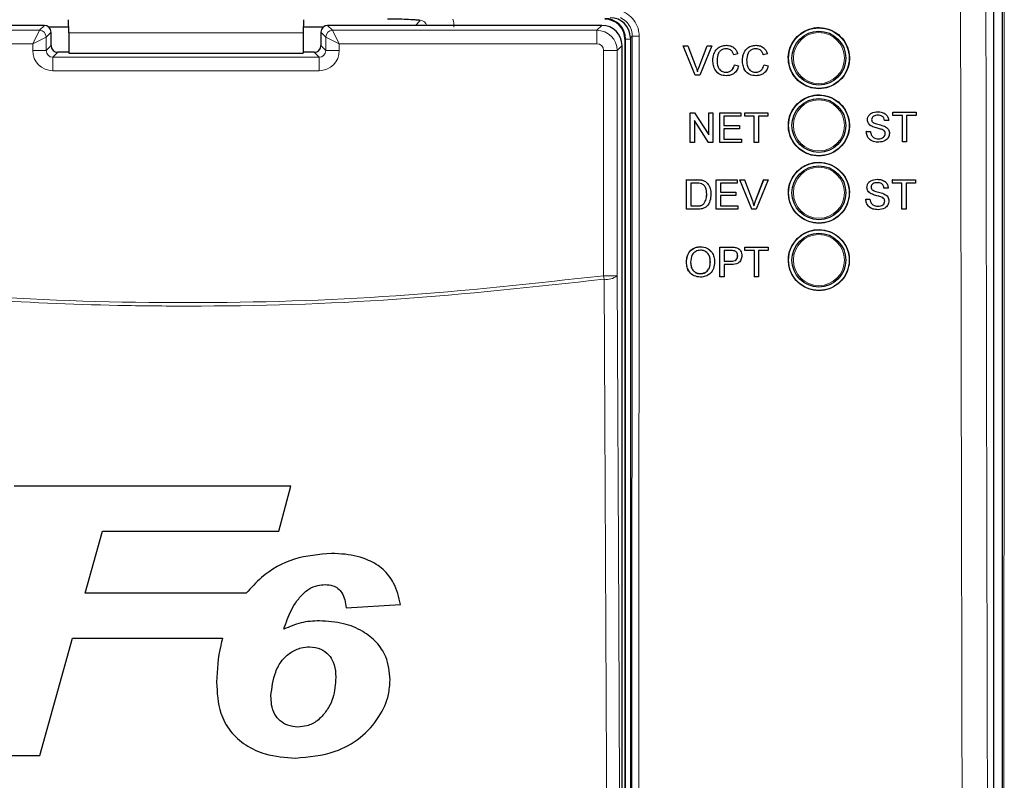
# Model space of a CAD drawing. Header units: millimetres. Extents: x 5 to 418, y 2 to 292.
# Tile 10 of 54: x 70 to 95, y 170 to 189. Entities that reach past the tile are written whole.
import ezdxf

# ---------------------------------------------------------------- set-up
doc = ezdxf.new("R2010")
doc.units = ezdxf.units.MM

msp = doc.modelspace()

# ---------------------------------------------------------------- linework, layer by layer
at = {"color": 7, "linetype": 'Continuous', "lineweight": 25}
for p, q in [((94.4925, 217.3808), (94.4925, 147.9449)), ((94.2913, 148.4571), (94.2913, 193.6697)), ((70.7854, 188.9355), (63.9971, 188.9355)), ((84.5854, 188.9355), (77.7972, 188.9355)), ((71.3867, 188.8905), (70.8992, 188.8905)), ((70.952, 188.4354), (70.952, 188.7688)), ((71.3873, 188.7486), (71.3873, 188.2456)), ((77.1953, 188.7486), (77.1953, 188.2456)), ((77.6833, 188.8905), (77.1958, 188.8905)), ((77.6305, 188.7688), (77.6305, 188.4354)), ((85.0854, 151.1139), (85.0854, 188.4355)), ((85.1579, 188.5914), (85.1579, 150.9581)), ((85.2913, 188.6248), (85.2913, 150.9592)), ((86.8956, 187.6992), (86.6002, 188.4325)), ((86.6009, 188.4325), (86.6002, 188.4325)), ((86.8963, 187.6992), (86.6009, 188.4325)), ((86.6009, 188.4325), (86.7129, 188.4325)), ((86.7129, 188.4325), (86.9122, 187.9069)), ((86.9921, 187.9069), (87.1919, 188.4325)), ((87.3039, 188.4325), (87.0083, 187.6992)), ((87.1919, 188.4325), (87.1913, 188.4325)), ((87.1919, 188.4325), (87.3039, 188.4325)), ((87.6703, 188.4419), (87.6698, 188.4419)), ((88.403, 188.4419), (88.4025, 188.4419)), ((71.3873, 188.2688), (71.1187, 188.2688)), ((71.3873, 188.2456), (77.1953, 188.2456)), ((77.4639, 188.2688), (77.1953, 188.2688)), ((86.9914, 187.9069), (87.1645, 188.3623)), ((87.8494, 188.2066), (87.8487, 188.2066)), ((87.9527, 188.2288), (87.8494, 188.2066)), ((88.582, 188.2066), (88.5813, 188.2066)), ((88.6854, 188.2288), (88.582, 188.2066)), ((87.3328, 188.0713), (87.3321, 188.0713)), ((87.8682, 187.958), (87.8675, 187.958)), ((87.8682, 187.958), (87.9715, 187.9339)), ((88.0654, 188.0713), (88.0647, 188.0713)), ((88.6008, 187.958), (88.6001, 187.958)), ((88.6008, 187.958), (88.7041, 187.9339)), ((86.8963, 187.6992), (86.8956, 187.6992)), ((87.0083, 187.6992), (86.8963, 187.6992)), ((87.6724, 187.6898), (87.6717, 187.6898)), ((88.405, 187.6898), (88.4043, 187.6898)), ((86.7725, 186.771), (86.772, 186.771)), ((86.7725, 186.0377), (86.7725, 186.771)), ((86.7725, 186.771), (86.8816, 186.771)), ((86.8816, 186.771), (87.2327, 186.2238)), ((87.2327, 186.771), (87.2323, 186.771)), ((87.2327, 186.2238), (87.2327, 186.771)), ((87.2327, 186.771), (87.336, 186.771)), ((87.336, 186.771), (87.336, 186.0377)), ((87.505, 186.771), (87.5048, 186.771)), ((87.505, 186.0377), (87.505, 186.771)), ((87.505, 186.771), (88.0216, 186.771)), ((88.0216, 186.771), (88.0216, 186.6864)), ((88.1249, 186.771), (88.1248, 186.771)), ((88.1249, 186.6864), (88.1249, 186.771)), ((88.1249, 186.771), (88.6978, 186.771)), ((88.6978, 186.771), (88.6978, 186.6864)), ((91.4149, 186.7958), (91.4147, 186.7958)), ((91.7899, 186.7018), (91.7894, 186.7018)), ((91.7899, 186.7864), (91.7895, 186.7864)), ((91.7899, 186.7018), (91.7899, 186.7864)), ((91.7899, 186.7864), (92.3629, 186.7864)), ((92.0248, 186.7018), (91.7899, 186.7018)), ((92.0248, 186.0531), (92.0248, 186.7018)), ((92.3629, 186.7018), (92.1281, 186.7018)), ((92.1281, 186.7018), (92.1281, 186.0531)), ((92.3629, 186.7864), (92.3629, 186.7018)), ((87.2268, 186.0377), (86.8758, 186.5849)), ((86.8758, 186.5849), (86.8758, 186.0377)), ((88.0216, 186.6864), (87.6083, 186.6864)), ((87.6083, 186.6864), (87.6083, 186.4608)), ((87.6083, 186.4608), (87.9934, 186.4608)), ((87.9934, 186.4608), (87.9934, 186.3761)), ((88.1249, 186.6864), (88.1246, 186.6864)), ((88.3597, 186.6864), (88.1249, 186.6864)), ((88.3597, 186.0377), (88.3597, 186.6864)), ((88.6978, 186.6864), (88.463, 186.6864)), ((88.463, 186.6864), (88.463, 186.0377)), ((91.1605, 186.595), (91.1602, 186.595)), ((91.5832, 186.5796), (91.5827, 186.5796)), ((91.6866, 186.5796), (91.5832, 186.5796)), ((92.0241, 186.0531), (92.0241, 186.6424)), ((87.9934, 186.3761), (87.6083, 186.3761)), ((87.6083, 186.3761), (87.6083, 186.1223)), ((91.1323, 186.3069), (91.1317, 186.3069)), ((91.1323, 186.3069), (91.2357, 186.3069)), ((91.2687, 186.4365), (91.2681, 186.4365)), ((91.524, 186.3553), (91.5233, 186.3553)), ((91.602, 186.2563), (91.6014, 186.2563)), ((86.7709, 186.0377), (86.7709, 186.0387)), ((86.7725, 186.0377), (86.7709, 186.0377)), ((86.8758, 186.0377), (86.7725, 186.0377)), ((87.2268, 186.0377), (87.2254, 186.0377)), ((87.336, 186.0377), (87.2268, 186.0377)), ((87.505, 186.0377), (87.5037, 186.0377)), ((88.0404, 186.0377), (87.505, 186.0377)), ((87.6083, 186.1223), (88.0404, 186.1223)), ((88.0404, 186.1223), (88.0404, 186.0377)), ((88.3597, 186.0377), (88.3586, 186.0377)), ((88.463, 186.0377), (88.3597, 186.0377)), ((91.4393, 186.0437), (91.4386, 186.0437)), ((92.0248, 186.0531), (92.0241, 186.0531)), ((92.1281, 186.0531), (92.0248, 186.0531)), ((86.6832, 184.3822), (86.6843, 185.1151)), ((86.6843, 185.1151), (86.6833, 185.1161)), ((86.6843, 185.1151), (86.9349, 185.1151)), ((86.7875, 185.0305), (86.7867, 184.4668)), ((86.9361, 185.0305), (86.7875, 185.0305)), ((87.0644, 185.1045), (87.0633, 185.1054)), ((87.1709, 185.052), (87.1698, 185.053)), ((87.1847, 185.0395), (87.1835, 185.0407)), ((87.416, 184.382), (87.4172, 185.1149)), ((87.4172, 185.1149), (87.4161, 185.116)), ((87.4172, 185.1149), (87.9339, 185.1148)), ((87.5204, 185.0303), (87.52, 184.8048)), ((87.9338, 185.0302), (87.5204, 185.0303)), ((87.9339, 185.1148), (87.9328, 185.1159)), ((87.9339, 185.1148), (87.9338, 185.0302)), ((88.0004, 185.1147), (87.9993, 185.1159)), ((88.2948, 184.3818), (88.0004, 185.1147)), ((88.0004, 185.1147), (88.1124, 185.1147)), ((88.1124, 185.1147), (88.1112, 185.1159)), ((88.1124, 185.1147), (88.311, 184.5894)), ((88.3898, 184.5905), (88.5904, 185.1157)), ((88.391, 184.5893), (88.5916, 185.1146)), ((88.7036, 185.1145), (88.4068, 184.3817)), ((88.5916, 185.1146), (88.5904, 185.1157)), ((88.5904, 185.1157), (88.7024, 185.1157)), ((88.5916, 185.1146), (88.7036, 185.1145)), ((88.7036, 185.1145), (88.7024, 185.1157)), ((91.401, 185.1248), (91.4008, 185.1248)), ((91.776, 185.0307), (91.7755, 185.0307)), ((91.776, 185.1154), (91.7756, 185.1154)), ((91.776, 185.0307), (91.776, 185.1154)), ((91.776, 185.1154), (92.349, 185.1154)), ((92.0109, 185.0307), (91.776, 185.0307)), ((92.0109, 184.382), (92.0109, 185.0307)), ((92.349, 185.0307), (92.1142, 185.0307)), ((92.1142, 185.0307), (92.1142, 184.382)), ((92.349, 185.1154), (92.349, 185.0307)), ((87.1817, 184.7541), (87.1807, 184.7551)), ((87.52, 184.8048), (87.9053, 184.8047)), ((87.9053, 184.8047), (87.9041, 184.8058)), ((87.9053, 184.8047), (87.9051, 184.7201)), ((91.1466, 184.924), (91.1463, 184.924)), ((91.2548, 184.7654), (91.2542, 184.7654)), ((91.5693, 184.9085), (91.5688, 184.9085)), ((91.6727, 184.9085), (91.5693, 184.9085)), ((92.0102, 184.382), (92.0102, 184.9723)), ((87.1109, 184.5185), (87.1099, 184.5195)), ((87.5199, 184.7203), (87.5195, 184.4666)), ((87.9051, 184.7201), (87.5199, 184.7203)), ((88.391, 184.5893), (88.3898, 184.5905)), ((91.1184, 184.6359), (91.1178, 184.6359)), ((91.1184, 184.6359), (91.2218, 184.6359)), ((91.51, 184.6842), (91.5094, 184.6842)), ((91.5881, 184.5852), (91.5875, 184.5852)), ((86.6832, 184.3822), (86.6822, 184.3831)), ((86.9457, 184.3822), (86.6832, 184.3822)), ((86.7867, 184.4668), (86.9377, 184.4667)), ((87.416, 184.382), (87.415, 184.383)), ((87.9516, 184.3819), (87.416, 184.382)), ((87.5195, 184.4666), (87.9517, 184.4664)), ((87.9517, 184.4664), (87.9506, 184.4675)), ((87.9517, 184.4664), (87.9516, 184.3819)), ((88.2948, 184.3818), (88.2936, 184.3829)), ((88.4068, 184.3817), (88.2948, 184.3818)), ((91.4254, 184.3726), (91.4247, 184.3726)), ((92.0109, 184.382), (92.0102, 184.382)), ((92.1142, 184.382), (92.0109, 184.382)), ((87.0286, 183.4547), (87.0272, 183.456)), ((87.5052, 183.0996), (87.5057, 183.4466)), ((87.5072, 183.4453), (87.5057, 183.4466)), ((87.5057, 183.4466), (87.7749, 183.4466)), ((87.506, 182.7125), (87.5072, 183.4453)), ((87.5072, 183.4453), (87.7764, 183.4453)), ((87.6104, 183.3608), (87.6099, 183.0977)), ((87.7853, 183.3608), (87.6104, 183.3608)), ((87.8849, 183.4384), (87.8835, 183.4397)), ((87.9874, 183.393), (87.9857, 183.3944)), ((88.1256, 183.3736), (88.1257, 183.4466)), ((88.127, 183.3608), (88.1256, 183.3621)), ((88.1271, 183.4453), (88.1257, 183.4466)), ((88.1257, 183.4466), (88.6987, 183.4466)), ((88.127, 183.3608), (88.1271, 183.4453)), ((88.3618, 183.3608), (88.127, 183.3608)), ((88.1271, 183.4453), (88.7001, 183.4453)), ((88.3607, 182.7125), (88.3618, 183.3608)), ((88.4651, 183.3608), (88.4641, 182.7125)), ((88.7, 183.3608), (88.4651, 183.3608)), ((88.7001, 183.4453), (88.6987, 183.4466)), ((88.7001, 183.4453), (88.7, 183.3608)), ((86.68, 183.0693), (86.6785, 183.0705)), ((87.2718, 183.0785), (87.2703, 183.0798)), ((87.6099, 183.0977), (87.7866, 183.0977)), ((87.9483, 183.2318), (87.9469, 183.233)), ((87.6098, 183.0132), (87.6093, 182.7125)), ((87.7893, 183.0132), (87.6098, 183.0132)), ((87.0266, 182.7877), (87.0252, 182.789)), ((87.506, 182.7125), (87.5046, 182.7138)), ((87.6093, 182.7125), (87.506, 182.7125)), ((88.3607, 182.7125), (88.3594, 182.7137)), ((88.4641, 182.7125), (88.3607, 182.7125)), ((76.8863, 177.5269), (70.0394, 177.5269)), ((76.5925, 176.4158), (76.8863, 177.5269)), ((71.7955, 174.8774), (72.2282, 176.4158)), ((72.2282, 176.4158), (76.5925, 176.4158)), ((75.783, 174.8774), (71.7955, 174.8774)), ((78.2537, 174.5141), (79.5999, 174.5953)), ((70.6697, 170.8603), (71.4844, 173.7663)), ((71.4844, 173.7663), (75.1988, 173.7663)), ((68.1684, 170.8603), (70.6697, 170.8603))]:
    msp.add_line(p, q, dxfattribs=at)
at = {"color": 7, "linetype": 'Continuous', "lineweight": 18}
for p, q in [((70.6632, 188.8133), (70.7854, 188.9355)), ((77.7972, 188.9355), (77.9194, 188.8133)), ((79.9689, 188.9355), (80.0917, 189.0583)), ((84.4632, 188.8133), (84.5854, 188.9355)), ((64.1193, 188.8133), (70.6632, 188.8133)), ((70.4966, 188.48), (70.6632, 188.8133)), ((70.952, 188.7688), (70.8298, 188.6466)), ((77.1953, 188.7486), (71.3873, 188.7486)), ((77.7527, 188.6466), (77.6305, 188.7688)), ((77.9194, 188.8133), (84.4632, 188.8133)), ((77.9194, 188.8133), (78.086, 188.48)), ((84.4632, 188.8133), (84.4632, 188.48)), ((85.3381, 188.6716), (85.2913, 188.6248)), ((70.4966, 188.48), (64.1193, 188.48)), ((70.4966, 188.48), (70.8298, 188.6466)), ((70.4966, 188.3133), (70.4966, 188.48)), ((70.8298, 188.6466), (70.8298, 188.3133)), ((70.8298, 188.3133), (70.952, 188.4354)), ((77.6305, 188.4354), (77.7527, 188.3133)), ((77.7527, 188.3133), (77.7527, 188.6466)), ((77.7527, 188.6466), (78.086, 188.48)), ((78.086, 188.48), (78.086, 188.3133)), ((84.4632, 188.48), (78.086, 188.48)), ((85.0854, 188.4355), (84.9632, 188.3134)), ((85.1725, 188.5914), (85.1579, 188.5914)), ((85.1725, 150.9581), (85.1725, 188.5914)), ((85.1725, 188.5914), (85.2913, 188.5914)), ((70.4966, 188.3133), (70.8298, 188.3133)), ((71.1187, 188.2688), (70.9965, 188.1466)), ((77.5861, 188.1466), (77.4639, 188.2688)), ((78.086, 188.3133), (77.7527, 188.3133)), ((84.6299, 182.7383), (84.6299, 188.3134)), ((84.9632, 188.3134), (84.6299, 188.3134)), ((84.9632, 188.3134), (84.9632, 182.7383)), ((70.9965, 187.8133), (70.9965, 188.1466)), ((70.9965, 188.1466), (77.5861, 188.1466)), ((77.5861, 187.8133), (77.5861, 188.1466)), ((77.5861, 187.8133), (70.9965, 187.8133)), ((86.9921, 187.9069), (86.9914, 187.9069)), ((86.9349, 185.1151), (86.9339, 185.116)), ((86.9377, 184.4667), (86.9368, 184.4677)), ((87.7764, 183.4453), (87.7749, 183.4466)), ((87.7866, 183.0977), (87.7852, 183.099)), ((84.641, 182.6521), (84.6299, 182.7383)), ((84.9632, 182.7383), (84.6299, 182.7383))]:
    msp.add_line(p, q, dxfattribs=at)
at = {"color": 7, "linetype": 'Continuous', "lineweight": 18, "flags": 128}
for points in [[(84.7209, 165.6403), (84.7179, 166.2842), (84.7058, 168.8597), (84.6574, 179.162), (84.641, 182.6521)], [(84.9632, 182.7383), (85.0029, 174.2544), (85.0428, 165.7265)]]:
    msp.add_lwpolyline(points, dxfattribs=at)
at = {"color": 7, "linetype": 'Continuous', "lineweight": 25}
for centre, radius in [((89.9579, 188.1247), 0.75), ((89.9579, 188.1247), 0.6667), ((89.9579, 186.4581), 0.75), ((89.9579, 186.4581), 0.6667), ((89.9579, 184.7914), 0.75), ((89.9579, 184.7914), 0.6667), ((89.9579, 183.1247), 0.75), ((89.9579, 183.1247), 0.6667)]:
    msp.add_circle(centre, radius, dxfattribs=at)
at = {"color": 7, "linetype": 'Continuous', "lineweight": 18}
for centre in [(89.9579, 188.1247), (89.9579, 186.4581), (89.9579, 184.7914), (89.9579, 183.1247)]:
    msp.add_circle(centre, 0.6316, dxfattribs=at)
at = {"color": 7, "linetype": 'Continuous', "lineweight": 25}
for centre, radius, start, end in [((70.7853, 188.7688), 0.1667, 0.02044, 89.97956), ((77.7972, 188.7688), 0.1667, 90.02044, 179.97956), ((84.6579, 188.5914), 0.5146, 0, 90), ((84.6579, 188.5914), 0.5, 0, 90)]:
    msp.add_arc(centre, radius, start, end, dxfattribs=at)
at = {"color": 7, "linetype": 'Continuous', "lineweight": 18}
for centre, radius, start, end in [((70.6631, 188.6466), 0.1667, 0.02044, 89.97956), ((77.9194, 188.6466), 0.1667, 90.02044, 179.97956), ((85.4681, 190.2662), 1.5999, 265.33873, 271.51453), ((84.7102, 183.0384), 0.3925, 259.84532, 310.1364)]:
    msp.add_arc(centre, radius, start, end, dxfattribs=at)
at = {"color": 7, "linetype": 'Continuous', "lineweight": 25}
for centre, major_axis, ratio, start_param, end_param in [((71.3815, 188.7486), (0, 0.3333), 0.0174551, 4.712389, 6.103873), ((77.2011, 188.7486), (0, 0.3333), 0.0174551, 0.1793123, 1.5707963), ((84.5854, 188.4355), (0.3536, -0.3536), 0.9998985, 0.7855505, 2.3560422), ((84.7912, 188.6246), (0.3537, 0.3537), 0.9996955, 5.4979394, 7.0684312), ((71.1188, 188.4356), (0.118, 0.118), 0.9984793, 2.3563468, 3.9268385), ((77.4637, 188.4356), (0.118, -0.118), 0.9984793, 5.4979394, 7.0684312)]:
    msp.add_ellipse(centre, major_axis=major_axis, ratio=ratio, start_param=start_param, end_param=end_param, dxfattribs=at)
at = {"color": 7, "linetype": 'Continuous', "lineweight": 18}
for centre, major_axis, ratio, start_param, end_param in [((80.0894, 188.8896), (0.1208, 0.1208), 0.9759379, 5.7611944, 7.0672139), ((80.0894, 188.8896), (-0.5909, -0.5909), 0.9972647, 2.357564, 2.5991163), ((84.4632, 188.3133), (-0.3536, 0.3536), 0.9998985, 3.9271431, 5.4976349), ((84.4632, 188.3133), (0.1179, 0.1179), 0.9996955, 5.4979394, 7.0684312), ((70.9966, 188.3134), (-0.3537, -0.3537), 0.9996955, 5.4979394, 7.0684312), ((70.9966, 188.3134), (0.118, 0.118), 0.9984793, 2.3563468, 3.9268385), ((77.5859, 188.3134), (0.3537, -0.3537), 0.9996955, 5.4979394, 7.0684312), ((77.5859, 188.3134), (0.118, -0.118), 0.9984793, 5.4979394, 7.0684312)]:
    msp.add_ellipse(centre, major_axis=major_axis, ratio=ratio, start_param=start_param, end_param=end_param, dxfattribs=at)
for points, knots in [([(93.5675, 148.5095), (93.5659, 148.953), (93.5581, 151.1702), (93.527, 160.4851), (93.4907, 173.7894), (93.4718, 185.3268), (93.4645, 189.7562)], [0, 0, 0, 0, 0.0322876, 0.1614382, 0.6780666, 1, 1, 1, 1]), ([(94.0915, 189.7744), (94.1032, 182.9008), (94.1266, 169.151), (94.1717, 155.4207), (94.1942, 148.5542)], [0, 0, 0, 0, 0.4998997, 1, 1, 1, 1]), ([(94.5131, 147.9243), (94.5207, 154.7468), (94.5322, 165.0791), (94.5424, 178.9377), (94.5459, 185.9689), (94.5477, 189.4847)], [0, 0, 0, 0, 0.4928622, 0.7464149, 1, 1, 1, 1]), ([(85.1195, 189.2745), (85.1848, 189.2368), (85.3153, 189.1612), (85.4488, 188.9739), (85.5051, 188.8004), (85.5092, 188.6962), (85.5104, 188.6669)], [0, 0, 0, 0, 0.2946916, 0.5893405, 0.8841722, 1, 1, 1, 1]), ([(85.3381, 188.6716), (85.3372, 188.6936), (85.3341, 188.7718), (85.292, 188.9019), (85.192, 189.0424), (85.0941, 189.0991), (85.0452, 189.1274)], [0, 0, 0, 0, 0.11584913, 0.41074499, 0.70540532, 1, 1, 1, 1]), ([(85.3073, 150.879), (85.3139, 157.1727), (85.3272, 169.7622), (85.3344, 182.3678), (85.3381, 188.6716)], [0, 0, 0, 0, 0.4999168, 1, 1, 1, 1]), ([(85.5104, 188.6669), (85.5103, 188.5558), (85.51, 188.0005), (85.5089, 185.6681), (85.5035, 176.3394), (85.4942, 164.2918), (85.483, 154.0311), (85.4796, 150.8682)], [0, 0, 0, 0, 0.0088087, 0.0440433, 0.1849823, 0.7487663, 1, 1, 1, 1]), ([(84.641, 182.6521), (82.9307, 182.4636), (79.5101, 182.0866), (75.4868, 181.9701), (72.0253, 182.0034), (69.124, 182.129), (66.2354, 182.3719), (64.512, 182.5824), (63.9416, 182.6521)], [0, 0, 0, 0, 0.2486467, 0.497289, 0.5811431, 0.7490357, 0.9169292, 1, 1, 1, 1]), ([(63.9527, 182.7383), (65.6761, 182.5481), (69.1301, 182.1669), (74.3213, 182.0248), (79.5008, 182.1716), (82.9179, 182.5492), (84.6299, 182.7383)], [0, 0, 0, 0, 0.2508222, 0.5026819, 0.7508343, 1, 1, 1, 1])]:
    msp.add_open_spline(points, degree=3, knots=knots, dxfattribs=at)
at = {"color": 7, "linetype": 'Continuous', "lineweight": 25}
for points, knots in [([(80.0917, 189.0583), (80.0913, 189.0583), (80.083, 189.0592), (80.0426, 189.0633), (79.9468, 189.0723), (79.7712, 189.0827), (79.5286, 189.0901), (79.3631, 189.0909), (79.2803, 189.0914)], [0, 0, 0, 0, 0.0027454, 0.0508083, 0.2457499, 0.5449065, 0.7722037, 1, 1, 1, 1]), ([(89.4232, 188.661), (89.3689, 188.5951), (89.2603, 188.4634), (89.1919, 188.2115), (89.2052, 187.9543), (89.3043, 187.715), (89.4768, 187.522), (89.7037, 187.3968), (89.9594, 187.3539), (90.2149, 187.3982), (90.4411, 187.5246), (90.6125, 187.7185), (90.7101, 187.9581), (90.723, 188.2163), (90.6498, 188.4643), (90.4986, 188.6744), (90.2862, 188.8226), (90.0362, 188.8924), (89.7783, 188.8745), (89.5671, 188.7875), (89.4632, 188.6962), (89.4232, 188.661)], [0, 0, 0, 0, 0.0535723, 0.1071443, 0.1607313, 0.2143785, 0.2681024, 0.321888, 0.375695, 0.4294732, 0.4831833, 0.5368141, 0.5903891, 0.6439578, 0.6975746, 0.7512731, 0.8050495, 0.8588638, 0.9126587, 0.9663868, 1, 1, 1, 1]), ([(87.3321, 188.0713), (87.336, 188.1242), (87.3439, 188.2297), (87.4255, 188.3594), (87.5454, 188.4304), (87.6282, 188.4381), (87.6696, 188.4419)], [0, 0, 0, 0, 0.2804925, 0.5595697, 0.7796153, 1, 1, 1, 1]), ([(87.3328, 188.0713), (87.3367, 188.1242), (87.3446, 188.2297), (87.4262, 188.3594), (87.5461, 188.4304), (87.6289, 188.4381), (87.6703, 188.4419)], [0, 0, 0, 0, 0.28049248, 0.55956971, 0.77961533, 1, 1, 1, 1]), ([(87.6703, 188.4419), (87.7062, 188.4393), (87.7779, 188.434), (87.8659, 188.3809), (87.9247, 188.3086), (87.9434, 188.2554), (87.9527, 188.2288)], [0, 0, 0, 0, 0.2800806, 0.5594487, 0.7795488, 1, 1, 1, 1]), ([(88.0647, 188.0713), (88.0687, 188.1242), (88.0765, 188.2297), (88.1582, 188.3594), (88.278, 188.4304), (88.3608, 188.4381), (88.4023, 188.4419)], [0, 0, 0, 0, 0.2804925, 0.5595697, 0.7796153, 1, 1, 1, 1]), ([(88.0654, 188.0713), (88.0694, 188.1242), (88.0773, 188.2297), (88.1589, 188.3594), (88.2788, 188.4304), (88.3616, 188.4381), (88.403, 188.4419)], [0, 0, 0, 0, 0.2804925, 0.5595697, 0.7796153, 1, 1, 1, 1]), ([(88.403, 188.4419), (88.4389, 188.4393), (88.5106, 188.434), (88.5985, 188.3809), (88.6574, 188.3086), (88.676, 188.2554), (88.6854, 188.2288)], [0, 0, 0, 0, 0.2800806, 0.5594487, 0.7795488, 1, 1, 1, 1]), ([(87.6654, 188.3573), (87.6395, 188.3555), (87.5877, 188.352), (87.5186, 188.3126), (87.4475, 188.2224), (87.4408, 188.1339), (87.4361, 188.0717)], [0, 0, 0, 0, 0.1872234, 0.3739058, 0.5607363, 1, 1, 1, 1]), ([(87.8487, 188.2066), (87.8406, 188.2294), (87.8245, 188.2749), (87.779, 188.3271), (87.7216, 188.3539), (87.6836, 188.3562), (87.6646, 188.3573)], [0, 0, 0, 0, 0.2805533, 0.5597389, 0.7796538, 1, 1, 1, 1]), ([(87.8494, 188.2066), (87.8413, 188.2294), (87.8252, 188.2749), (87.7797, 188.3271), (87.7223, 188.3539), (87.6843, 188.3562), (87.6654, 188.3573)], [0, 0, 0, 0, 0.2805533, 0.5597389, 0.7796538, 1, 1, 1, 1]), ([(88.398, 188.3573), (88.3721, 188.3555), (88.3204, 188.352), (88.2512, 188.3126), (88.1801, 188.2224), (88.1734, 188.1339), (88.1688, 188.0717)], [0, 0, 0, 0, 0.1872234, 0.3739058, 0.5607363, 1, 1, 1, 1]), ([(88.5813, 188.2066), (88.5732, 188.2294), (88.5571, 188.2749), (88.5117, 188.3271), (88.4542, 188.3539), (88.4163, 188.3562), (88.3973, 188.3573)], [0, 0, 0, 0, 0.2805533, 0.5597389, 0.7796538, 1, 1, 1, 1]), ([(88.582, 188.2066), (88.574, 188.2294), (88.5578, 188.2749), (88.5124, 188.3271), (88.4549, 188.3539), (88.417, 188.3562), (88.398, 188.3573)], [0, 0, 0, 0, 0.2805533, 0.5597389, 0.7796538, 1, 1, 1, 1]), ([(87.6717, 187.6898), (87.6168, 187.6938), (87.5073, 187.7018), (87.3916, 187.8133), (87.3411, 187.9439), (87.3351, 188.0288), (87.3321, 188.0713)], [0, 0, 0, 0, 0.2799551, 0.5580876, 0.7789116, 1, 1, 1, 1]), ([(87.6724, 187.6898), (87.6175, 187.6938), (87.508, 187.7018), (87.3923, 187.8133), (87.3418, 187.9439), (87.3358, 188.0288), (87.3328, 188.0713)], [0, 0, 0, 0, 0.2799551, 0.5580876, 0.7789116, 1, 1, 1, 1]), ([(87.4361, 188.0717), (87.4382, 188.0323), (87.4422, 187.9538), (87.4849, 187.8484), (87.5699, 187.7852), (87.6318, 187.778), (87.6627, 187.7744)], [0, 0, 0, 0, 0.281245, 0.5607156, 0.780138, 1, 1, 1, 1]), ([(87.662, 187.7744), (87.6901, 187.7771), (87.7464, 187.7826), (87.8321, 187.8448), (87.854, 187.9151), (87.8675, 187.958)], [0, 0, 0, 0, 0.2807112, 0.5609046, 1, 1, 1, 1]), ([(87.6627, 187.7744), (87.6909, 187.7771), (87.7471, 187.7826), (87.8328, 187.8448), (87.8548, 187.9151), (87.8682, 187.958)], [0, 0, 0, 0, 0.28071123, 0.56090458, 1, 1, 1, 1]), ([(87.9715, 187.9339), (87.9594, 187.8964), (87.9351, 187.8214), (87.8578, 187.7395), (87.765, 187.6958), (87.7033, 187.6918), (87.6724, 187.6898)], [0, 0, 0, 0, 0.2802563, 0.5595462, 0.7795894, 1, 1, 1, 1]), ([(88.4043, 187.6898), (88.3494, 187.6938), (88.24, 187.7018), (88.1243, 187.8133), (88.0737, 187.9439), (88.0677, 188.0288), (88.0647, 188.0713)], [0, 0, 0, 0, 0.27995506, 0.55808759, 0.77891157, 1, 1, 1, 1]), ([(88.405, 187.6898), (88.3501, 187.6938), (88.2407, 187.7018), (88.125, 187.8133), (88.0744, 187.9439), (88.0684, 188.0288), (88.0654, 188.0713)], [0, 0, 0, 0, 0.2799551, 0.5580876, 0.7789116, 1, 1, 1, 1]), ([(88.1688, 188.0717), (88.1708, 188.0323), (88.1749, 187.9538), (88.2176, 187.8484), (88.3026, 187.7852), (88.3644, 187.778), (88.3954, 187.7744)], [0, 0, 0, 0, 0.28124501, 0.56071564, 0.78013802, 1, 1, 1, 1]), ([(88.3946, 187.7744), (88.4228, 187.7771), (88.4791, 187.7826), (88.5647, 187.8448), (88.5867, 187.9151), (88.6001, 187.958)], [0, 0, 0, 0, 0.28071123, 0.56090458, 1, 1, 1, 1]), ([(88.3954, 187.7744), (88.4235, 187.7771), (88.4798, 187.7826), (88.5655, 187.8448), (88.5874, 187.9151), (88.6008, 187.958)], [0, 0, 0, 0, 0.2807112, 0.5609046, 1, 1, 1, 1]), ([(88.7041, 187.9339), (88.692, 187.8964), (88.6678, 187.8214), (88.5904, 187.7395), (88.4976, 187.6958), (88.4359, 187.6918), (88.405, 187.6898)], [0, 0, 0, 0, 0.28025625, 0.5595462, 0.77958943, 1, 1, 1, 1]), ([(86.9122, 187.9069), (86.9204, 187.885), (86.935, 187.846), (86.9471, 187.8061), (86.9524, 187.7885)], [0, 0, 0, 0, 0.5599982, 1, 1, 1, 1]), ([(86.9517, 187.7885), (86.9584, 187.8108), (86.9705, 187.8507), (86.985, 187.8897), (86.9914, 187.9069)], [0, 0, 0, 0, 0.5599723, 1, 1, 1, 1]), ([(86.9524, 187.7885), (86.9591, 187.8108), (86.9712, 187.8507), (86.9857, 187.8897), (86.9921, 187.9069)], [0, 0, 0, 0, 0.5599723, 1, 1, 1, 1]), ([(89.4233, 186.9933), (89.3692, 186.9274), (89.2608, 186.7957), (89.1927, 186.5441), (89.2062, 186.2872), (89.3054, 186.0482), (89.4779, 185.8556), (89.7046, 185.7308), (89.9601, 185.6882), (90.2152, 185.7326), (90.4411, 185.8591), (90.6122, 186.0529), (90.7094, 186.2923), (90.722, 186.5502), (90.6487, 186.7979), (90.4975, 187.0076), (90.2852, 187.1555), (90.0355, 187.2249), (89.7778, 187.2069), (89.5669, 187.1197), (89.4632, 187.0284), (89.4233, 186.9933)], [0, 0, 0, 0, 0.05356912, 0.10713778, 0.16072478, 0.21437646, 0.26810738, 0.32189954, 0.37570971, 0.42948642, 0.48319093, 0.5368144, 0.59038353, 0.64395056, 0.69757055, 0.75127575, 0.80505943, 0.85887833, 0.91267304, 0.96639642, 1, 1, 1, 1]), ([(91.1598, 186.595), (91.1623, 186.6176), (91.1672, 186.6628), (91.2037, 186.7221), (91.2831, 186.7832), (91.3602, 186.7906), (91.4142, 186.7958)], [0, 0, 0, 0, 0.1870287, 0.3741238, 0.5611402, 1, 1, 1, 1]), ([(91.1605, 186.595), (91.163, 186.6176), (91.1679, 186.6628), (91.2044, 186.7221), (91.2838, 186.7832), (91.3609, 186.7906), (91.4149, 186.7958)], [0, 0, 0, 0, 0.1870287, 0.3741238, 0.5611402, 1, 1, 1, 1]), ([(91.419, 186.7112), (91.3991, 186.7105), (91.3593, 186.7091), (91.3064, 186.6885), (91.2703, 186.6488), (91.266, 186.6174), (91.2639, 186.6018)], [0, 0, 0, 0, 0.2812903, 0.5608202, 0.7806803, 1, 1, 1, 1]), ([(91.4149, 186.7958), (91.4512, 186.7935), (91.5237, 186.789), (91.6174, 186.7429), (91.6748, 186.665), (91.6826, 186.6081), (91.6866, 186.5796)], [0, 0, 0, 0, 0.2807972, 0.5601508, 0.7798767, 1, 1, 1, 1]), ([(91.5826, 186.5796), (91.5786, 186.6015), (91.5708, 186.6452), (91.5117, 186.7051), (91.4537, 186.7089), (91.4183, 186.7112)], [0, 0, 0, 0, 0.2810967, 0.5602874, 1, 1, 1, 1]), ([(91.5832, 186.5796), (91.5793, 186.6015), (91.5715, 186.6452), (91.5124, 186.7051), (91.4544, 186.7089), (91.419, 186.7112)], [0, 0, 0, 0, 0.2810967, 0.5602874, 1, 1, 1, 1]), ([(91.268, 186.4365), (91.2516, 186.4458), (91.2187, 186.4645), (91.1715, 186.516), (91.1643, 186.5651), (91.1598, 186.595)], [0, 0, 0, 0, 0.2814452, 0.5622732, 1, 1, 1, 1]), ([(91.2687, 186.4365), (91.2522, 186.4458), (91.2194, 186.4645), (91.1722, 186.516), (91.165, 186.5651), (91.1605, 186.595)], [0, 0, 0, 0, 0.2814452, 0.5622732, 1, 1, 1, 1]), ([(91.2639, 186.6018), (91.2651, 186.5881), (91.2674, 186.5637), (91.2832, 186.5451), (91.2901, 186.537)], [0, 0, 0, 0, 0.5596169, 1, 1, 1, 1]), ([(91.2901, 186.537), (91.3211, 186.5215), (91.3722, 186.4959), (91.45, 186.4791), (91.5151, 186.462), (91.5572, 186.4464), (91.5783, 186.4386)], [0, 0, 0, 0, 0.33840831, 0.55897415, 0.77953514, 1, 1, 1, 1]), ([(91.4386, 186.0437), (91.3959, 186.0459), (91.3107, 186.0502), (91.2035, 186.1116), (91.1431, 186.2068), (91.1355, 186.2735), (91.1317, 186.3069)], [0, 0, 0, 0, 0.28081353, 0.55956288, 0.77961982, 1, 1, 1, 1]), ([(91.4393, 186.0437), (91.3965, 186.0459), (91.3114, 186.0502), (91.2042, 186.1116), (91.1438, 186.2068), (91.1362, 186.2735), (91.1323, 186.3069)], [0, 0, 0, 0, 0.28081353, 0.55956288, 0.77961982, 1, 1, 1, 1]), ([(91.2357, 186.3069), (91.2398, 186.279), (91.2481, 186.2233), (91.3025, 186.1623), (91.3689, 186.1329), (91.4128, 186.1298), (91.4347, 186.1283)], [0, 0, 0, 0, 0.280632, 0.5586744, 0.7791973, 1, 1, 1, 1]), ([(91.5233, 186.3553), (91.4943, 186.3646), (91.4467, 186.3799), (91.3791, 186.3969), (91.3223, 186.4132), (91.2861, 186.4287), (91.268, 186.4365)], [0, 0, 0, 0, 0.3399393, 0.5600249, 0.7800825, 1, 1, 1, 1]), ([(91.524, 186.3553), (91.495, 186.3646), (91.4473, 186.3799), (91.3798, 186.3969), (91.323, 186.4132), (91.2868, 186.4287), (91.2687, 186.4365)], [0, 0, 0, 0, 0.3399393, 0.5600249, 0.7800825, 1, 1, 1, 1]), ([(91.434, 186.1283), (91.456, 186.1297), (91.4999, 186.1325), (91.5565, 186.1594), (91.5939, 186.2046), (91.5989, 186.239), (91.6014, 186.2563)], [0, 0, 0, 0, 0.2809172, 0.5608127, 0.7805018, 1, 1, 1, 1]), ([(91.4347, 186.1283), (91.4567, 186.1297), (91.5006, 186.1325), (91.5572, 186.1594), (91.5946, 186.2046), (91.5996, 186.239), (91.602, 186.2563)], [0, 0, 0, 0, 0.2809172, 0.5608127, 0.7805018, 1, 1, 1, 1]), ([(91.7054, 186.2612), (91.6995, 186.2255), (91.6878, 186.1541), (91.5884, 186.0609), (91.4958, 186.0502), (91.4393, 186.0437)], [0, 0, 0, 0, 0.2799417, 0.5600797, 1, 1, 1, 1]), ([(91.6014, 186.2563), (91.6002, 186.2689), (91.5978, 186.2942), (91.571, 186.3328), (91.5414, 186.3467), (91.5233, 186.3553)], [0, 0, 0, 0, 0.2800885, 0.5599705, 1, 1, 1, 1]), ([(91.602, 186.2563), (91.6009, 186.2689), (91.5985, 186.2942), (91.5716, 186.3328), (91.542, 186.3467), (91.524, 186.3553)], [0, 0, 0, 0, 0.2800885, 0.55997049, 1, 1, 1, 1]), ([(91.5783, 186.4386), (91.5977, 186.4287), (91.6364, 186.4091), (91.6784, 186.364), (91.7019, 186.3124), (91.7042, 186.2783), (91.7054, 186.2612)], [0, 0, 0, 0, 0.2803713, 0.5599089, 0.7798589, 1, 1, 1, 1]), ([(89.4236, 185.3256), (89.3695, 185.2598), (89.2614, 185.1282), (89.1936, 184.8768), (89.2073, 184.6202), (89.3065, 184.3816), (89.4789, 184.1893), (89.7055, 184.0648), (89.9607, 184.0224), (90.2155, 184.0671), (90.441, 184.1935), (90.6117, 184.3873), (90.7086, 184.6264), (90.721, 184.884), (90.6476, 185.1313), (90.4964, 185.3407), (90.2843, 185.4882), (90.0347, 185.5574), (89.7774, 185.5392), (89.5668, 185.452), (89.4634, 185.3607), (89.4236, 185.3256)], [0, 0, 0, 0, 0.053566, 0.1071314, 0.1607186, 0.214375, 0.2681131, 0.3219118, 0.3757251, 0.4295001, 0.4831988, 0.5368148, 0.5903782, 0.6439436, 0.697567, 0.7512791, 0.8050701, 0.8588935, 0.9126879, 0.9664063, 1, 1, 1, 1]), ([(86.9337, 185.1162), (86.958, 185.1161), (87.0015, 185.1159), (87.0443, 185.1088), (87.0632, 185.1056)], [0, 0, 0, 0, 0.560174, 1, 1, 1, 1]), ([(86.9349, 185.1151), (86.9592, 185.115), (87.0027, 185.1148), (87.0455, 185.1076), (87.0644, 185.1045)], [0, 0, 0, 0, 0.560174, 1, 1, 1, 1]), ([(87.0572, 185.0153), (87.0349, 185.0208), (86.9951, 185.0305), (86.9541, 185.0305), (86.9361, 185.0305)], [0, 0, 0, 0, 0.5592546, 1, 1, 1, 1]), ([(87.1817, 184.7541), (87.1785, 184.8123), (87.174, 184.8934), (87.1156, 184.9809), (87.0766, 185.0039), (87.0572, 185.0153)], [0, 0, 0, 0, 0.5591497, 0.7800403, 1, 1, 1, 1]), ([(87.0632, 185.1056), (87.0849, 185.0994), (87.1236, 185.0883), (87.1556, 185.0639), (87.1697, 185.0532)], [0, 0, 0, 0, 0.5598465, 1, 1, 1, 1]), ([(87.0644, 185.1045), (87.0861, 185.0982), (87.1248, 185.0871), (87.1568, 185.0627), (87.1709, 185.052)], [0, 0, 0, 0, 0.5598465, 1, 1, 1, 1]), ([(87.1709, 185.052), (87.1924, 185.0297), (87.2354, 184.985), (87.2771, 184.8804), (87.282, 184.801), (87.2851, 184.7525)], [0, 0, 0, 0, 0.279769, 0.5599289, 1, 1, 1, 1]), ([(91.1459, 184.924), (91.1484, 184.9465), (91.1533, 184.9917), (91.1898, 185.051), (91.2692, 185.1122), (91.3463, 185.1196), (91.4003, 185.1248)], [0, 0, 0, 0, 0.1870287, 0.3741238, 0.5611402, 1, 1, 1, 1]), ([(91.1466, 184.924), (91.1491, 184.9465), (91.154, 184.9917), (91.1905, 185.051), (91.2699, 185.1122), (91.3469, 185.1196), (91.401, 185.1248)], [0, 0, 0, 0, 0.18702865, 0.37412378, 0.56114019, 1, 1, 1, 1]), ([(91.4051, 185.0402), (91.3852, 185.0394), (91.3454, 185.038), (91.2925, 185.0175), (91.2564, 184.9778), (91.2521, 184.9464), (91.2499, 184.9307)], [0, 0, 0, 0, 0.2812903, 0.5608202, 0.7806803, 1, 1, 1, 1]), ([(91.401, 185.1248), (91.4373, 185.1225), (91.5097, 185.1179), (91.6035, 185.0718), (91.6609, 184.9939), (91.6687, 184.937), (91.6727, 184.9085)], [0, 0, 0, 0, 0.2807972, 0.5601508, 0.7798767, 1, 1, 1, 1]), ([(91.5687, 184.9085), (91.5647, 184.9304), (91.5569, 184.9741), (91.4978, 185.0341), (91.4399, 185.0379), (91.4044, 185.0402)], [0, 0, 0, 0, 0.2810967, 0.5602874, 1, 1, 1, 1]), ([(91.5693, 184.9085), (91.5654, 184.9304), (91.5576, 184.9741), (91.4985, 185.0341), (91.4405, 185.0379), (91.4051, 185.0402)], [0, 0, 0, 0, 0.2810967, 0.5602874, 1, 1, 1, 1]), ([(87.2851, 184.7525), (87.2813, 184.699), (87.2738, 184.5923), (87.1989, 184.4544), (87.0722, 184.3874), (86.988, 184.3839), (86.9457, 184.3822)], [0, 0, 0, 0, 0.28084, 0.5599517, 0.7790685, 1, 1, 1, 1]), ([(87.1805, 184.7553), (87.1765, 184.8124), (87.1708, 184.8921), (87.1277, 184.9671), (87.107, 184.9811), (87.1049, 184.9825)], [0, 0, 0, 0, 0.6949859, 0.9695382, 1, 1, 1, 1]), ([(87.1097, 184.5197), (87.1343, 184.5603), (87.1783, 184.6331), (87.1798, 184.7178), (87.1805, 184.7553)], [0, 0, 0, 0, 0.5574522, 1, 1, 1, 1]), ([(87.1109, 184.5185), (87.1355, 184.5591), (87.1795, 184.632), (87.181, 184.7167), (87.1817, 184.7541)], [0, 0, 0, 0, 0.5574522, 1, 1, 1, 1]), ([(91.2541, 184.7654), (91.2377, 184.7748), (91.2048, 184.7935), (91.1576, 184.845), (91.1504, 184.8941), (91.1459, 184.924)], [0, 0, 0, 0, 0.2814452, 0.5622732, 1, 1, 1, 1]), ([(91.2548, 184.7654), (91.2383, 184.7748), (91.2055, 184.7935), (91.1583, 184.845), (91.151, 184.8941), (91.1466, 184.924)], [0, 0, 0, 0, 0.2814452, 0.5622732, 1, 1, 1, 1]), ([(91.2499, 184.9307), (91.2512, 184.917), (91.2535, 184.8926), (91.2693, 184.8741), (91.2762, 184.8659)], [0, 0, 0, 0, 0.5596169, 1, 1, 1, 1]), ([(91.5094, 184.6842), (91.4804, 184.6935), (91.4328, 184.7088), (91.3652, 184.7259), (91.3084, 184.7422), (91.2722, 184.7577), (91.2541, 184.7654)], [0, 0, 0, 0, 0.33993933, 0.56002492, 0.78008245, 1, 1, 1, 1]), ([(91.51, 184.6842), (91.4811, 184.6935), (91.4334, 184.7088), (91.3658, 184.7259), (91.309, 184.7422), (91.2729, 184.7577), (91.2548, 184.7654)], [0, 0, 0, 0, 0.33993933, 0.56002492, 0.78008245, 1, 1, 1, 1]), ([(91.2762, 184.8659), (91.3072, 184.8504), (91.3583, 184.8249), (91.4361, 184.808), (91.5012, 184.791), (91.5433, 184.7753), (91.5644, 184.7675)], [0, 0, 0, 0, 0.3384083, 0.5589741, 0.7795351, 1, 1, 1, 1]), ([(91.5644, 184.7675), (91.5838, 184.7577), (91.6225, 184.738), (91.6645, 184.693), (91.688, 184.6414), (91.6903, 184.6073), (91.6915, 184.5902)], [0, 0, 0, 0, 0.28037134, 0.55990891, 0.77985887, 1, 1, 1, 1]), ([(86.9365, 184.4679), (86.9721, 184.4679), (87.0354, 184.468), (87.0871, 184.5039), (87.1097, 184.5197)], [0, 0, 0, 0, 0.561861, 1, 1, 1, 1]), ([(86.9377, 184.4667), (86.9733, 184.4668), (87.0366, 184.4668), (87.0883, 184.5028), (87.1109, 184.5185)], [0, 0, 0, 0, 0.561861, 1, 1, 1, 1]), ([(88.311, 184.5894), (88.3191, 184.5675), (88.3337, 184.5285), (88.3457, 184.4886), (88.351, 184.471)], [0, 0, 0, 0, 0.5599982, 1, 1, 1, 1]), ([(88.3498, 184.4722), (88.3566, 184.4945), (88.3687, 184.5343), (88.3834, 184.5733), (88.3898, 184.5905)], [0, 0, 0, 0, 0.5599723, 1, 1, 1, 1]), ([(88.351, 184.471), (88.3578, 184.4933), (88.3699, 184.5332), (88.3846, 184.5722), (88.391, 184.5893)], [0, 0, 0, 0, 0.5599723, 1, 1, 1, 1]), ([(91.4247, 184.3726), (91.382, 184.3748), (91.2968, 184.3792), (91.1896, 184.4405), (91.1292, 184.5357), (91.1216, 184.6025), (91.1178, 184.6359)], [0, 0, 0, 0, 0.2808135, 0.5595629, 0.7796198, 1, 1, 1, 1]), ([(91.4254, 184.3726), (91.3826, 184.3748), (91.2975, 184.3792), (91.1903, 184.4405), (91.1299, 184.5357), (91.1223, 184.6025), (91.1184, 184.6359)], [0, 0, 0, 0, 0.2808135, 0.5595629, 0.7796198, 1, 1, 1, 1]), ([(91.2218, 184.6359), (91.2259, 184.6079), (91.2342, 184.5522), (91.2885, 184.4912), (91.355, 184.4618), (91.3989, 184.4588), (91.4208, 184.4572)], [0, 0, 0, 0, 0.28063197, 0.55867442, 0.77919731, 1, 1, 1, 1]), ([(91.4201, 184.4572), (91.4421, 184.4586), (91.486, 184.4614), (91.5427, 184.4884), (91.58, 184.5335), (91.585, 184.568), (91.5875, 184.5852)], [0, 0, 0, 0, 0.2809172, 0.5608127, 0.7805018, 1, 1, 1, 1]), ([(91.4208, 184.4572), (91.4428, 184.4586), (91.4867, 184.4614), (91.5433, 184.4884), (91.5807, 184.5335), (91.5856, 184.568), (91.5881, 184.5852)], [0, 0, 0, 0, 0.2809172, 0.5608127, 0.7805018, 1, 1, 1, 1]), ([(91.6915, 184.5902), (91.6856, 184.5545), (91.6739, 184.483), (91.5745, 184.3898), (91.4819, 184.3791), (91.4254, 184.3726)], [0, 0, 0, 0, 0.2799417, 0.5600797, 1, 1, 1, 1]), ([(91.5875, 184.5852), (91.5863, 184.5978), (91.5839, 184.6231), (91.5571, 184.6617), (91.5275, 184.6757), (91.5094, 184.6842)], [0, 0, 0, 0, 0.2800885, 0.55997049, 1, 1, 1, 1]), ([(91.5881, 184.5852), (91.5869, 184.5978), (91.5846, 184.6231), (91.5577, 184.6617), (91.5281, 184.6757), (91.51, 184.6842)], [0, 0, 0, 0, 0.2800885, 0.5599705, 1, 1, 1, 1]), ([(89.4239, 183.6579), (89.37, 183.5922), (89.2621, 183.4606), (89.1945, 183.2096), (89.2083, 182.9533), (89.3076, 182.7151), (89.4799, 182.5231), (89.7063, 182.3989), (89.9613, 182.3568), (90.2157, 182.4015), (90.4408, 182.528), (90.6111, 182.7216), (90.7077, 182.9604), (90.72, 183.2177), (90.6466, 183.4647), (90.4954, 183.6737), (90.2834, 183.8209), (90.0341, 183.8898), (89.7771, 183.8715), (89.5669, 183.7842), (89.4636, 183.693), (89.4239, 183.6579)], [0, 0, 0, 0, 0.05356302, 0.10712531, 0.16071289, 0.21437412, 0.26811945, 0.32192471, 0.37574101, 0.42951417, 0.48320688, 0.53681541, 0.59037301, 0.64393706, 0.69756405, 0.75128318, 0.80508157, 0.85890935, 0.91270319, 0.9664164, 1, 1, 1, 1]), ([(86.6785, 183.0705), (86.6822, 183.1255), (86.6896, 183.2352), (86.7754, 183.3684), (86.8978, 183.4455), (86.984, 183.4525), (87.0272, 183.456)], [0, 0, 0, 0, 0.2805704, 0.5595746, 0.7795608, 1, 1, 1, 1]), ([(86.68, 183.0693), (86.6837, 183.1242), (86.6911, 183.2339), (86.7768, 183.3672), (86.8992, 183.4442), (86.9854, 183.4512), (87.0286, 183.4547)], [0, 0, 0, 0, 0.2805704, 0.55957461, 0.77956077, 1, 1, 1, 1]), ([(87.029, 183.3702), (86.9879, 183.3647), (86.9057, 183.3536), (86.7927, 183.2429), (86.7869, 183.1344), (86.7833, 183.0681)], [0, 0, 0, 0, 0.2801277, 0.5596529, 1, 1, 1, 1]), ([(87.0272, 183.456), (87.0821, 183.4505), (87.1876, 183.4399), (87.2605, 183.3635), (87.2954, 183.3269)], [0, 0, 0, 0, 0.5210819, 1, 1, 1, 1]), ([(87.0286, 183.4547), (87.0825, 183.4484), (87.1902, 183.4357), (87.3087, 183.3322), (87.3667, 183.2046), (87.3723, 183.1201), (87.3751, 183.0778)], [0, 0, 0, 0, 0.2795644, 0.5585841, 0.7790872, 1, 1, 1, 1]), ([(87.2718, 183.0785), (87.2693, 183.1185), (87.2644, 183.1982), (87.2098, 183.2992), (87.1232, 183.3603), (87.0604, 183.3669), (87.029, 183.3702)], [0, 0, 0, 0, 0.2807967, 0.5600682, 0.779984, 1, 1, 1, 1]), ([(87.2703, 183.0798), (87.2677, 183.1194), (87.2626, 183.1985), (87.2126, 183.2987), (87.1555, 183.3315), (87.1331, 183.3444)], [0, 0, 0, 0, 0.37920083, 0.75634198, 1, 1, 1, 1]), ([(87.7749, 183.4466), (87.7953, 183.4465), (87.8316, 183.4464), (87.8677, 183.4418), (87.8835, 183.4397)], [0, 0, 0, 0, 0.5601005, 1, 1, 1, 1]), ([(87.7764, 183.4453), (87.7967, 183.4453), (87.8331, 183.4451), (87.8691, 183.4405), (87.8849, 183.4384)], [0, 0, 0, 0, 0.56010052, 1, 1, 1, 1]), ([(87.8697, 183.3543), (87.854, 183.3567), (87.8261, 183.3609), (87.7978, 183.3608), (87.7853, 183.3608)], [0, 0, 0, 0, 0.5595849, 1, 1, 1, 1]), ([(87.9483, 183.2318), (87.9474, 183.2464), (87.9456, 183.2757), (87.9276, 183.313), (87.9018, 183.3413), (87.8804, 183.35), (87.8697, 183.3543)], [0, 0, 0, 0, 0.2802608, 0.5600775, 0.7801497, 1, 1, 1, 1]), ([(87.8835, 183.4397), (87.9111, 183.4345), (87.9497, 183.4273), (87.9752, 183.399), (87.9824, 183.391)], [0, 0, 0, 0, 0.7160888, 1, 1, 1, 1]), ([(87.8849, 183.4384), (87.9115, 183.432), (87.9645, 183.419), (88.0189, 183.3627), (88.0472, 183.2985), (88.0501, 183.256), (88.0516, 183.2347)], [0, 0, 0, 0, 0.280013, 0.5589104, 0.7793956, 1, 1, 1, 1]), ([(87.9469, 183.233), (87.9459, 183.2476), (87.9439, 183.2767), (87.9283, 183.3124), (87.9115, 183.3281), (87.9054, 183.3338)], [0, 0, 0, 0, 0.38867129, 0.77672657, 1, 1, 1, 1]), ([(86.7565, 182.8327), (86.7548, 182.8341), (86.7208, 182.8614), (86.6919, 182.9492), (86.683, 183.0301), (86.6785, 183.0705)], [0, 0, 0, 0, 0.0267331, 0.5132069, 1, 1, 1, 1]), ([(87.0269, 182.7032), (86.974, 182.7092), (86.8682, 182.7214), (86.7512, 182.8215), (86.6906, 182.945), (86.6835, 183.0278), (86.68, 183.0693)], [0, 0, 0, 0, 0.2796, 0.5587653, 0.7793103, 1, 1, 1, 1]), ([(86.7833, 183.0681), (86.7857, 183.0289), (86.7906, 182.9506), (86.8495, 182.855), (86.9344, 182.7965), (86.9959, 182.7906), (87.0266, 182.7877)], [0, 0, 0, 0, 0.2806566, 0.559885, 0.7798492, 1, 1, 1, 1]), ([(87.0252, 182.789), (87.0654, 182.7941), (87.1458, 182.8044), (87.2292, 182.8882), (87.2658, 182.9854), (87.2688, 183.0483), (87.2703, 183.0798)], [0, 0, 0, 0, 0.2791002, 0.558192, 0.7788064, 1, 1, 1, 1]), ([(87.0266, 182.7877), (87.0668, 182.7928), (87.1472, 182.8031), (87.2306, 182.8869), (87.2672, 182.9841), (87.2702, 183.047), (87.2718, 183.0785)], [0, 0, 0, 0, 0.2791002, 0.558192, 0.7788064, 1, 1, 1, 1]), ([(87.3751, 183.0778), (87.3704, 183.0241), (87.3609, 182.9169), (87.2754, 182.7867), (87.1532, 182.7154), (87.069, 182.7072), (87.0269, 182.7032)], [0, 0, 0, 0, 0.280353, 0.5595023, 0.7796353, 1, 1, 1, 1]), ([(87.7852, 183.099), (87.8077, 183.0998), (87.8523, 183.1013), (87.9126, 183.1279), (87.9432, 183.18), (87.9456, 183.2153), (87.9469, 183.233)], [0, 0, 0, 0, 0.2814007, 0.5597529, 0.7793558, 1, 1, 1, 1]), ([(87.7866, 183.0977), (87.8091, 183.0985), (87.8538, 183.1001), (87.914, 183.1266), (87.9446, 183.1788), (87.9471, 183.2141), (87.9483, 183.2318)], [0, 0, 0, 0, 0.2814007, 0.5597529, 0.7793558, 1, 1, 1, 1]), ([(88.0516, 183.2347), (88.0477, 183.198), (88.0398, 183.1249), (87.9461, 183.0192), (87.8488, 183.0155), (87.7893, 183.0132)], [0, 0, 0, 0, 0.2807512, 0.5597085, 1, 1, 1, 1]), ([(86.9188, 182.8161), (86.9242, 182.8123), (86.9546, 182.7907), (86.9934, 182.7897), (87.0252, 182.789)], [0, 0, 0, 0, 0.1780865, 1, 1, 1, 1]), ([(77.8921, 175.8603), (77.5808, 175.8361), (76.9552, 175.7875), (76.2297, 175.3759), (75.904, 175.0124), (75.783, 174.8774)], [0, 0, 0, 0, 0.3837768, 0.7711572, 1, 1, 1, 1]), ([(79.5999, 174.5953), (79.5579, 174.7792), (79.4848, 175.1), (79.1885, 175.4803), (78.7736, 175.7383), (78.3206, 175.847), (78.0066, 175.8567), (77.8921, 175.8603)], [0, 0, 0, 0, 0.242898, 0.4237478, 0.6045665, 0.8558512, 1, 1, 1, 1]), ([(77.2231, 174.8947), (77.2593, 174.9237), (77.3563, 175.0012), (77.5321, 175.0781), (77.6724, 175.0871), (77.7339, 175.091)], [0, 0, 0, 0, 0.251222, 0.6721781, 1, 1, 1, 1]), ([(77.7339, 175.091), (77.7992, 175.0867), (77.9132, 175.079), (78.0575, 175.0009), (78.1668, 174.8807), (78.2282, 174.7097), (78.2451, 174.5801), (78.2537, 174.5141)], [0, 0, 0, 0, 0.2181803, 0.3806491, 0.5437188, 0.7674666, 1, 1, 1, 1]), ([(76.7112, 173.9873), (76.7674, 174.1478), (76.8527, 174.3919), (77.0317, 174.6972), (77.1587, 174.8283), (77.2231, 174.8947)], [0, 0, 0, 0, 0.48615315, 0.73931248, 1, 1, 1, 1]), ([(77.5947, 174.1936), (77.5182, 174.191), (77.3651, 174.1857), (77.0623, 174.1354), (76.8515, 174.0464), (76.7112, 173.9873)], [0, 0, 0, 0, 0.25056736, 0.50164579, 1, 1, 1, 1]), ([(79.3435, 172.7313), (79.3255, 172.9288), (79.2946, 173.2685), (79.0177, 173.6783), (78.6549, 173.9594), (78.1708, 174.1607), (77.7966, 174.1821), (77.5947, 174.1936)], [0, 0, 0, 0, 0.2335403, 0.4017202, 0.5694332, 0.7676612, 1, 1, 1, 1]), ([(75.1988, 173.7663), (75.1818, 173.7055), (75.0831, 173.3516), (75.0642, 172.9838), (75.0486, 172.6792)], [0, 0, 0, 0, 0.1717276, 1, 1, 1, 1]), ([(76.3947, 172.3356), (76.4177, 172.5365), (76.4533, 172.8475), (76.648, 173.2139), (76.8742, 173.4186), (77.1162, 173.532), (77.2822, 173.5465), (77.3523, 173.5526)], [0, 0, 0, 0, 0.355806, 0.5506997, 0.7156312, 0.8799478, 1, 1, 1, 1]), ([(77.3523, 173.5526), (77.4473, 173.5418), (77.6237, 173.5219), (77.829, 173.3684), (77.9607, 173.1521), (77.9943, 172.9505), (77.9967, 172.8228), (77.9973, 172.7924)], [0, 0, 0, 0, 0.2466372, 0.4576364, 0.6531619, 0.9172678, 1, 1, 1, 1]), ([(75.0486, 172.6792), (75.0617, 172.4165), (75.0832, 171.9858), (75.3702, 171.4464), (75.7598, 171.0985), (76.315, 170.8454), (76.7483, 170.8143), (77.0017, 170.7962)], [0, 0, 0, 0, 0.2577792, 0.422516, 0.5870403, 0.7585544, 1, 1, 1, 1]), ([(77.0017, 170.7962), (77.3358, 170.8263), (77.9085, 170.8779), (78.6276, 171.2753), (79.0759, 171.779), (79.3146, 172.2911), (79.3355, 172.6099), (79.3435, 172.7313)], [0, 0, 0, 0, 0.2923013, 0.501145, 0.7100044, 0.88957, 1, 1, 1, 1]), ([(77.9973, 172.7924), (77.9861, 172.6214), (77.9692, 172.3643), (77.83, 172.0404), (77.7174, 171.9018), (77.6598, 171.8308)], [0, 0, 0, 0, 0.4920825, 0.7400991, 1, 1, 1, 1]), ([(77.0608, 171.5654), (76.9745, 171.5733), (76.8166, 171.5878), (76.6178, 171.7076), (76.4706, 171.8833), (76.4038, 172.1058), (76.3976, 172.2631), (76.3947, 172.3356)], [0, 0, 0, 0, 0.2189956, 0.4008855, 0.5829924, 0.8075343, 1, 1, 1, 1]), ([(77.6598, 171.8308), (77.6197, 171.7922), (77.513, 171.6891), (77.3055, 171.5834), (77.1359, 171.5709), (77.0608, 171.5654)], [0, 0, 0, 0, 0.250543, 0.6680458, 1, 1, 1, 1])]:
    msp.add_open_spline(points, degree=3, knots=knots, dxfattribs=at)

doc.saveas('drawing.dxf')
